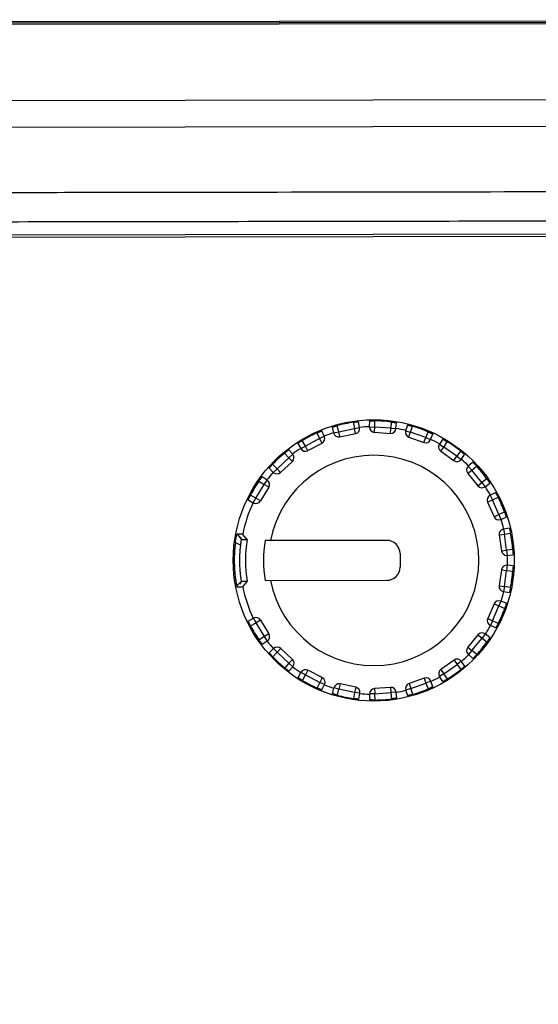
# Model space of a CAD drawing. Header units: millimetres. Extents: x -8 to 1187, y 463 to 992.
# Tile 9 of 13: x 147 to 167, y 619 to 657. Entities that reach past the tile are written whole.
import ezdxf

# ---------------------------------------------------------------- set-up
doc = ezdxf.new("R2010")
doc.units = ezdxf.units.MM
doc.header["$LTSCALE"] = 32.67
doc.layers.add('00_COMPONENTS', color=7, linetype='CONTINUOUS')

msp = doc.modelspace()

# ---------------------------------------------------------------- linework, layer by layer
at = {"layer": '00_COMPONENTS'}
for p, q in [((200.541, 656.782), (124.574, 656.662)), ((124.824, 656.625), (200.29, 656.745)), ((200.29, 656.68), (124.824, 656.561)), ((200.646, 653.787), (124.478, 653.667)), ((127.979, 652.672), (197.148, 652.782)), ((196.92, 648.581), (128.215, 648.472)), ((128.226, 648.572), (196.914, 648.681)), ((159.251, 641.288), (159.303, 641.07)), ((159.498, 641.115), (159.443, 641.347)), ((160.051, 641.475), (160.095, 641.24)), ((160.095, 641.24), (160.291, 641.276)), ((160.291, 641.276), (160.251, 641.497)), ((160.667, 641.302), (160.676, 641.526)), ((160.667, 641.302), (160.867, 641.293)), ((160.857, 641.145), (160.867, 641.293)), ((160.867, 641.293), (160.877, 641.532)), ((161.475, 641.252), (160.867, 641.293)), ((161.462, 641.053), (161.475, 641.252)), ((161.497, 641.49), (161.475, 641.252)), ((161.475, 641.252), (161.674, 641.234)), ((161.674, 641.234), (161.695, 641.457)), ((162.112, 641.371), (162.043, 641.157)), ((162.233, 641.095), (162.307, 641.322)), ((158.664, 641.07), (158.769, 640.856)), ((158.769, 640.856), (158.948, 640.943)), ((158.948, 640.943), (158.85, 641.145)), ((159.303, 641.07), (159.498, 641.115)), ((159.498, 641.115), (160.095, 641.24)), ((159.535, 640.936), (159.498, 641.115)), ((159.538, 640.919), (159.535, 640.936)), ((159.538, 640.919), (160.135, 641.044)), ((160.135, 641.044), (160.095, 641.24)), ((160.853, 641.094), (160.857, 641.145)), ((160.853, 641.094), (161.462, 641.053)), ((162.043, 641.157), (162.233, 641.095)), ((162.166, 640.907), (162.183, 640.955)), ((162.166, 640.907), (162.741, 640.703)), ((162.183, 640.955), (162.233, 641.095)), ((162.808, 640.892), (162.233, 641.095)), ((162.741, 640.703), (162.808, 640.892)), ((162.893, 641.114), (162.808, 640.892)), ((162.808, 640.892), (162.994, 640.82)), ((162.994, 640.82), (163.075, 641.03)), ((157.944, 640.675), (158.052, 640.478)), ((158.052, 640.478), (158.227, 640.574)), ((158.227, 640.574), (158.112, 640.783)), ((158.769, 640.856), (158.227, 640.574)), ((158.312, 640.412), (158.227, 640.574)), ((158.319, 640.397), (158.861, 640.678)), ((158.861, 640.678), (158.769, 640.856)), ((163.453, 640.834), (163.329, 640.647)), ((163.329, 640.647), (163.495, 640.536)), ((163.38, 640.373), (163.495, 640.536)), ((163.495, 640.536), (163.628, 640.735)), ((163.994, 640.185), (163.495, 640.536)), ((157.595, 640.128), (157.15, 639.711)), ((157.437, 640.306), (157.595, 640.128)), ((157.595, 640.128), (157.745, 640.261)), ((157.732, 639.982), (157.595, 640.128)), ((157.745, 640.261), (157.596, 640.428)), ((158.319, 640.397), (158.312, 640.412)), ((163.38, 640.373), (163.878, 640.021)), ((163.878, 640.021), (163.994, 640.185)), ((164.136, 640.376), (163.994, 640.185)), ((163.994, 640.185), (164.154, 640.066)), ((164.154, 640.066), (164.288, 640.246)), ((157.15, 639.711), (156.983, 639.881)), ((157.287, 639.565), (157.732, 639.982)), ((164.6, 639.955), (164.429, 639.809)), ((164.429, 639.809), (164.56, 639.657)), ((164.56, 639.657), (164.741, 639.812)), ((156.77, 639.279), (156.581, 639.4)), ((156.85, 639.731), (157.008, 639.571)), ((157.008, 639.571), (157.15, 639.711)), ((157.287, 639.565), (157.15, 639.711)), ((164.404, 639.531), (164.444, 639.563)), ((164.404, 639.531), (164.79, 639.058)), ((164.444, 639.563), (164.56, 639.657)), ((164.945, 639.184), (164.56, 639.657)), ((156.346, 638.589), (156.662, 639.11)), ((156.461, 639.239), (156.662, 639.11)), ((156.833, 639.007), (156.517, 638.485)), ((156.662, 639.11), (156.77, 639.279)), ((156.833, 639.007), (156.662, 639.11)), ((164.79, 639.058), (164.945, 639.184)), ((165.133, 639.33), (164.945, 639.184)), ((164.945, 639.184), (165.067, 639.026)), ((165.067, 639.026), (165.245, 639.164)), ((156.346, 638.589), (156.139, 638.708)), ((165.467, 638.8), (165.263, 638.705)), ((165.263, 638.705), (165.347, 638.524)), ((165.347, 638.524), (165.564, 638.624)), ((156.052, 638.527), (156.246, 638.416)), ((156.246, 638.416), (156.346, 638.589)), ((156.517, 638.485), (156.346, 638.589)), ((165.164, 638.444), (165.211, 638.464)), ((165.164, 638.444), (165.407, 637.885)), ((165.211, 638.464), (165.347, 638.524)), ((165.591, 637.964), (165.347, 638.524)), ((165.407, 637.885), (165.591, 637.964)), ((165.812, 638.054), (165.591, 637.964)), ((165.591, 637.964), (165.666, 637.779)), ((165.666, 637.779), (165.874, 637.864)), ((155.63, 637.22), (155.805, 637.02)), ((156.009, 637.02), (155.841, 637.22)), ((165.602, 637.192), (165.8, 637.219)), ((165.602, 637.192), (165.686, 636.588)), ((165.99, 637.453), (165.768, 637.417)), ((165.768, 637.417), (165.8, 637.219)), ((165.8, 637.219), (166.036, 637.258)), ((165.884, 636.615), (165.8, 637.219)), ((155.567, 636.911), (155.766, 636.799)), ((155.723, 637.11), (155.802, 637.021)), ((155.801, 637.022), (155.801, 637.022)), ((161.329, 636.985), (156.698, 636.981)), ((161.829, 636.485), (161.83, 635.97)), ((165.686, 636.588), (165.884, 636.615)), ((166.121, 636.642), (165.884, 636.615)), ((165.884, 636.615), (165.906, 636.418)), ((165.906, 636.417), (166.129, 636.442)), ((165.907, 636.04), (165.884, 635.841)), ((166.13, 636.015), (165.907, 636.04)), ((165.686, 635.869), (165.604, 635.264)), ((165.686, 635.869), (165.884, 635.841)), ((165.802, 635.237), (165.884, 635.841)), ((165.884, 635.841), (166.122, 635.815)), ((155.616, 635.258), (155.797, 635.435)), ((155.803, 635.42), (155.717, 635.321)), ((155.802, 635.418), (155.802, 635.418)), ((155.843, 635.22), (156.01, 635.42)), ((156.699, 635.466), (161.33, 635.469)), ((165.604, 635.264), (165.802, 635.237)), ((165.802, 635.237), (165.77, 635.04)), ((165.77, 635.04), (165.992, 635.004)), ((166.037, 635.199), (165.802, 635.237)), ((165.41, 634.571), (165.168, 634.012)), ((165.41, 634.571), (165.594, 634.492)), ((165.669, 634.677), (165.594, 634.492)), ((165.877, 634.593), (165.669, 634.677)), ((165.351, 633.932), (165.594, 634.492)), ((165.594, 634.492), (165.815, 634.402)), ((156.055, 633.913), (156.25, 634.025)), ((156.143, 633.733), (156.35, 633.852)), ((156.35, 633.852), (156.25, 634.025)), ((156.521, 633.956), (156.35, 633.852)), ((156.667, 633.331), (156.35, 633.852)), ((156.521, 633.956), (156.838, 633.435)), ((165.168, 634.012), (165.351, 633.932)), ((165.351, 633.932), (165.267, 633.751)), ((165.568, 633.832), (165.351, 633.932)), ((156.838, 633.435), (156.667, 633.331)), ((164.794, 633.397), (164.41, 632.923)), ((164.794, 633.397), (164.815, 633.38)), ((165.072, 633.429), (164.95, 633.271)), ((165.25, 633.292), (165.072, 633.429)), ((165.471, 633.656), (165.267, 633.751)), ((156.667, 633.331), (156.466, 633.202)), ((156.587, 633.041), (156.775, 633.163)), ((156.775, 633.163), (156.667, 633.331)), ((164.565, 632.797), (164.95, 633.271)), ((164.815, 633.38), (164.95, 633.271)), ((164.95, 633.271), (165.139, 633.125)), ((156.856, 632.711), (157.013, 632.871)), ((156.989, 632.561), (157.156, 632.731)), ((157.156, 632.731), (157.013, 632.871)), ((157.292, 632.877), (157.156, 632.731)), ((157.156, 632.731), (157.602, 632.315)), ((157.738, 632.462), (157.292, 632.877)), ((164.41, 632.923), (164.565, 632.797)), ((164.565, 632.797), (164.435, 632.645)), ((164.606, 632.499), (164.435, 632.645)), ((164.747, 632.642), (164.565, 632.797)), ((157.602, 632.315), (157.444, 632.137)), ((157.738, 632.462), (157.602, 632.315)), ((157.752, 632.183), (157.602, 632.315)), ((163.885, 632.432), (163.387, 632.08)), ((163.502, 631.917), (164, 632.269)), ((163.885, 632.432), (164, 632.269)), ((164.16, 632.388), (164, 632.269)), ((164, 632.269), (164.143, 632.077)), ((164.295, 632.208), (164.16, 632.388)), ((157.603, 632.015), (157.752, 632.183)), ((157.951, 631.769), (158.059, 631.966)), ((158.235, 631.87), (158.059, 631.966)), ((158.326, 632.047), (158.235, 631.87)), ((158.868, 631.767), (158.326, 632.047)), ((163.502, 631.917), (163.336, 631.805)), ((163.387, 632.08), (163.502, 631.917)), ((163.635, 631.718), (163.502, 631.917)), ((158.12, 631.66), (158.235, 631.87)), ((158.235, 631.87), (158.776, 631.589)), ((158.776, 631.589), (158.672, 631.375)), ((158.851, 631.733), (158.776, 631.589)), ((158.956, 631.502), (158.776, 631.589)), ((158.868, 631.767), (158.851, 631.733)), ((159.546, 631.527), (159.506, 631.331)), ((160.143, 631.403), (159.546, 631.527)), ((162.748, 631.748), (162.174, 631.544)), ((162.174, 631.544), (162.241, 631.355)), ((162.241, 631.355), (162.815, 631.56)), ((162.748, 631.748), (162.815, 631.56)), ((163.002, 631.632), (162.815, 631.56)), ((162.815, 631.56), (162.901, 631.337)), ((163.083, 631.422), (163.002, 631.632)), ((163.461, 631.619), (163.336, 631.805)), ((158.858, 631.3), (158.956, 631.502)), ((159.26, 631.158), (159.311, 631.376)), ((159.506, 631.331), (159.311, 631.376)), ((159.451, 631.099), (159.506, 631.331)), ((160.103, 631.207), (159.506, 631.331)), ((160.103, 631.207), (160.06, 630.973)), ((160.133, 631.353), (160.103, 631.207)), ((160.3, 631.172), (160.103, 631.207)), ((160.143, 631.403), (160.133, 631.353)), ((160.26, 630.951), (160.3, 631.172)), ((160.875, 631.155), (160.675, 631.146)), ((160.685, 630.922), (160.675, 631.146)), ((161.47, 631.397), (160.861, 631.355)), ((160.861, 631.355), (160.875, 631.155)), ((160.875, 631.155), (161.483, 631.197)), ((160.885, 630.917), (160.875, 631.155)), ((161.47, 631.397), (161.483, 631.197)), ((161.682, 631.216), (161.483, 631.197)), ((161.483, 631.197), (161.506, 630.96)), ((161.704, 630.992), (161.682, 631.216)), ((162.241, 631.355), (162.051, 631.293)), ((162.121, 631.08), (162.051, 631.293)), ((162.316, 631.129), (162.241, 631.355))]:
    msp.add_line(p, q, dxfattribs=at)
msp.add_circle((160.83, 636.224), 5.347, dxfattribs=at)
for centre, radius, start, end in [((160.83, 636.224), 5.308, 98.4317, 105.1476), ((160.095, 641.24), 0.2, 281.7864, 10.3548), ((160.83, 636.224), 5.087, 91.8324, 96.0889), ((160.867, 641.293), 0.2, 177.5657, 266.1347), ((160.845, 637.959), 3.573, 89.4888, 90.313), ((160.83, 636.224), 5.308, 82.774, 89.4928), ((160.83, 636.224), 5.308, 67.1247, 73.8378), ((160.83, 636.224), 5.308, 114.0806, 120.7966), ((158.769, 640.856), 0.2, 297.4386, 26.0067), ((160.83, 636.224), 5.087, 107.4845, 111.741), ((159.498, 641.115), 0.2, 193.2191, 281.7866), ((161.475, 641.252), 0.2, 266.1345, 354.702), ((160.83, 636.224), 5.087, 76.1802, 80.4367), ((162.233, 641.095), 0.2, 161.9141, 250.4828), ((162.808, 640.892), 0.2, 250.4822, 339.0502), ((160.83, 636.224), 5.087, 60.528, 64.7845), ((163.495, 640.536), 0.2, 146.2624, 234.8304), ((160.83, 636.224), 5.308, 51.4721, 58.1881), ((160.83, 636.224), 4, 190.9297, 169.0948), ((160.83, 636.224), 5.308, 129.7334, 136.4489), ((157.595, 640.128), 0.2, 313.0907, 41.6598), ((160.83, 636.224), 5.087, 123.1367, 127.3932), ((158.227, 640.574), 0.2, 208.871, 297.4389), ((163.994, 640.185), 0.2, 234.83, 323.398), ((160.83, 636.224), 5.087, 44.8758, 49.1323), ((164.56, 639.657), 0.2, 130.6102, 219.1781), ((160.83, 636.224), 5.308, 35.8202, 42.536), ((160.83, 636.224), 5.087, 138.7889, 143.0454), ((157.15, 639.711), 0.2, 224.5232, 313.0913), ((160.83, 636.224), 5.308, 145.3853, 152.1011), ((156.662, 639.11), 0.2, 328.743, 57.311), ((164.945, 639.184), 0.2, 219.1778, 307.7458), ((160.83, 636.224), 5.087, 29.2237, 33.4802), ((165.347, 638.524), 0.2, 114.958, 203.526), ((160.83, 636.224), 5.308, 20.1681, 26.8836), ((160.83, 636.224), 5.087, 154.4411, 168.7102), ((156.346, 638.589), 0.2, 240.1754, 328.7434), ((165.591, 637.964), 0.2, 203.5253, 292.0937), ((160.83, 636.224), 5.087, 13.5715, 17.828), ((165.8, 637.219), 0.2, 99.3059, 187.8734), ((160.83, 636.224), 5.308, 4.5165, 11.2317), ((161.033, 636.224), 5.087, 170.9987, 189.0961), ((160.83, 636.224), 4.2, 169.6223, 190.4057), ((161.329, 636.485), 0.5, 0.0476, 90.0476), ((165.884, 636.615), 0.2, 187.8719, 276.4419), ((160.83, 636.224), 5.087, 357.9193, 2.1758), ((165.884, 635.841), 0.2, 83.6535, 172.2232), ((161.33, 635.969), 0.5, 270.0476, 0.0476), ((160.83, 636.224), 5.308, 348.8634, 355.5786), ((156.377, 635.553), 0.592, 191.0602, 191.5477), ((165.802, 635.237), 0.2, 172.2217, 260.7892), ((160.83, 636.224), 5.087, 191.3847, 205.6541), ((160.83, 636.224), 5.087, 342.2672, 346.5236), ((165.594, 634.492), 0.2, 68.0014, 156.5698), ((160.83, 636.224), 5.308, 333.2115, 339.927), ((156.35, 633.852), 0.2, 31.3517, 119.9197), ((165.351, 633.932), 0.2, 156.569, 245.1371), ((160.83, 636.224), 5.308, 207.994, 214.7098), ((156.667, 633.331), 0.2, 302.7841, 31.3521), ((164.95, 633.271), 0.2, 52.3493, 140.9173), ((160.83, 636.224), 5.087, 326.615, 330.8715), ((160.83, 636.224), 5.087, 217.0498, 221.3062), ((160.83, 636.224), 5.308, 317.5592, 324.275), ((157.156, 632.731), 0.2, 47.0038, 135.5719), ((160.83, 636.224), 5.087, 310.9628, 315.2193), ((164.565, 632.797), 0.2, 140.917, 229.485), ((160.83, 636.224), 5.308, 223.6463, 230.3618), ((157.602, 632.315), 0.2, 318.4353, 47.0044), ((164, 632.269), 0.2, 36.6971, 125.265), ((160.83, 636.224), 5.087, 232.7019, 236.9584), ((158.235, 631.87), 0.2, 62.6562, 151.2241), ((163.502, 631.917), 0.2, 125.2647, 213.8328), ((160.83, 636.224), 5.308, 301.907, 308.623), ((160.83, 636.224), 5.308, 239.2985, 246.0146), ((158.776, 631.589), 0.2, 334.0884, 62.6565), ((159.506, 631.331), 0.2, 78.3085, 166.876), ((162.241, 631.355), 0.2, 109.6123, 198.181), ((162.815, 631.56), 0.2, 21.0449, 109.6129), ((160.83, 636.224), 5.087, 295.3106, 299.5671), ((160.83, 636.224), 5.087, 248.3541, 252.6106), ((160.103, 631.207), 0.2, 349.7403, 78.3087), ((160.83, 636.224), 5.087, 264.0063, 268.2628), ((160.875, 631.155), 0.2, 93.9604, 182.5293), ((161.483, 631.197), 0.2, 5.3932, 93.9606), ((160.83, 636.224), 5.087, 279.6585, 283.9149), ((160.83, 636.224), 5.308, 286.2574, 292.9704), ((160.83, 636.224), 5.308, 254.9475, 261.6635), ((160.848, 634.534), 3.617, 269.7871, 270.6012), ((160.83, 636.224), 5.308, 270.6024, 277.3211)]:
    msp.add_arc(centre, radius, start, end, dxfattribs=at)
for points, knots in [([(197.153, 650.281), (196.973, 650.289), (196.613, 650.285), (196.072, 650.285), (195.532, 650.284), (194.811, 650.283), (193.911, 650.281), (192.47, 650.278), (190.668, 650.275), (188.507, 650.271), (186.345, 650.267), (183.463, 650.262), (179.86, 650.255), (175.537, 650.248), (169.772, 650.238), (165.449, 650.231), (162.567, 650.226)], [0, 0, 0, 0, 0.015625, 0.03125, 0.046875, 0.0625, 0.09375, 0.125, 0.1875, 0.25, 0.3125, 0.375, 0.5, 0.625, 0.75, 1, 1, 1, 1]), ([(162.567, 650.226), (159.685, 650.222), (155.362, 650.215), (149.597, 650.207), (145.274, 650.2), (141.672, 650.195), (138.79, 650.191), (136.628, 650.188), (134.466, 650.186), (132.665, 650.183), (131.224, 650.181), (130.323, 650.18), (129.603, 650.179), (129.062, 650.179), (128.522, 650.177), (128.162, 650.18), (127.982, 650.172)], [0, 0, 0, 0, 0.25, 0.375, 0.5, 0.625, 0.6875, 0.75, 0.8125, 0.875, 0.90625, 0.9375, 0.953125, 0.96875, 0.984375, 1, 1, 1, 1]), ([(127.983, 649.072), (128.105, 649.075), (128.348, 649.074), (128.834, 649.075), (129.441, 649.076), (130.17, 649.077), (131.142, 649.079), (132.356, 649.08), (134.3, 649.083), (136.729, 649.087), (139.645, 649.091), (142.56, 649.096), (146.447, 649.102), (151.306, 649.109), (157.137, 649.118), (162.967, 649.127), (167.826, 649.135), (171.713, 649.141), (174.628, 649.146), (177.544, 649.151), (180.459, 649.156), (183.374, 649.16), (186.29, 649.165), (188.719, 649.169), (190.663, 649.173), (192.12, 649.175), (193.335, 649.177), (194.307, 649.179), (194.914, 649.18), (195.4, 649.181), (195.764, 649.181), (196.129, 649.182), (196.433, 649.182), (196.676, 649.183), (196.858, 649.183), (197.04, 649.183), (197.282, 649.185), (197.586, 649.106), (197.862, 648.859), (198.116, 648.601), (198.372, 648.341), (198.629, 648.083), (198.887, 647.826), (199.146, 647.569), (199.362, 647.355), (199.534, 647.184), (199.663, 647.056), (199.792, 646.926), (199.886, 646.768), (199.953, 646.597), (199.973, 646.415), (199.979, 646.233), (199.983, 645.868), (199.982, 645.322), (199.983, 644.593), (199.984, 643.864), (199.985, 643.135), (199.986, 642.163), (199.988, 640.949), (199.99, 639.491), (199.992, 638.033), (199.994, 636.576), (199.996, 634.632), (199.999, 632.203), (200.003, 629.287), (200.007, 626.372), (200.012, 623.457), (200.017, 619.57), (200.024, 614.711), (200.033, 608.88), (200.045, 601.106), (200.057, 593.332), (200.07, 585.558), (200.079, 579.727), (200.089, 573.896), (200.098, 568.066), (200.106, 563.207), (200.112, 559.32), (200.117, 556.405), (200.122, 553.489), (200.127, 550.574), (200.131, 548.144), (200.134, 546.201), (200.136, 544.743), (200.139, 543.286), (200.141, 542.071), (200.142, 541.099), (200.143, 540.37), (200.145, 539.641), (200.146, 538.913), (200.147, 538.305), (200.148, 537.88), (200.148, 537.637), (200.148, 537.455), (200.148, 537.273), (200.148, 537.09), (200.103, 536.912), (200.032, 536.743), (199.919, 536.598), (199.751, 536.423), (199.535, 536.209), (199.276, 535.953), (199.018, 535.696), (198.761, 535.438), (198.504, 535.179), (198.29, 534.963), (198.119, 534.791), (197.992, 534.661), (197.855, 534.539), (197.694, 534.451), (197.519, 534.394), (197.398, 534.385), (197.337, 534.382)], [0, 0, 0, 0, 0.001953, 0.003906, 0.007813, 0.011719, 0.015625, 0.023438, 0.031251, 0.046876, 0.062501, 0.078127, 0.093752, 0.125003, 0.156253, 0.187504, 0.218754, 0.23438, 0.250005, 0.26563, 0.281256, 0.296881, 0.312506, 0.328132, 0.335944, 0.343757, 0.35157, 0.355476, 0.359382, 0.361335, 0.363289, 0.365242, 0.367195, 0.368171, 0.369148, 0.370124, 0.371102, 0.373045, 0.374991, 0.376944, 0.378897, 0.38085, 0.382804, 0.384757, 0.38671, 0.387686, 0.388663, 0.38964, 0.390616, 0.391593, 0.392569, 0.393546, 0.394522, 0.398428, 0.402335, 0.406241, 0.410147, 0.414054, 0.421866, 0.429679, 0.437492, 0.445304, 0.453117, 0.468742, 0.484368, 0.499993, 0.515618, 0.531244, 0.562494, 0.593745, 0.624996, 0.687497, 0.718747, 0.749998, 0.781249, 0.812499, 0.84375, 0.859375, 0.875001, 0.890626, 0.906251, 0.921876, 0.929689, 0.937502, 0.945314, 0.953127, 0.957033, 0.96094, 0.964846, 0.968752, 0.972659, 0.974612, 0.975588, 0.976565, 0.977541, 0.978519, 0.979494, 0.98047, 0.981447, 0.982423, 0.984376, 0.986329, 0.988283, 0.990236, 0.992189, 0.994142, 0.995119, 0.996095, 0.997071, 0.998047, 0.999023, 1, 1, 1, 1]), ([(197.337, 534.382), (197.216, 534.375), (196.973, 534.374), (196.487, 534.374), (195.879, 534.373), (195.151, 534.372), (194.179, 534.371), (192.964, 534.37), (191.506, 534.368), (190.049, 534.366), (188.105, 534.364), (185.676, 534.361), (182.761, 534.357), (178.873, 534.352), (174.015, 534.345), (168.184, 534.336), (162.353, 534.327), (157.495, 534.319), (153.607, 534.313), (150.692, 534.308), (147.777, 534.303), (144.862, 534.298), (141.946, 534.293), (139.031, 534.288), (136.601, 534.284), (134.658, 534.281), (133.2, 534.279), (131.986, 534.277), (131.014, 534.275), (130.406, 534.274), (129.921, 534.273), (129.556, 534.273), (129.192, 534.272), (128.888, 534.272), (128.645, 534.271), (128.463, 534.271), (128.281, 534.27), (128.129, 534.271), (128.008, 534.284), (127.919, 534.305), (127.833, 534.336), (127.749, 534.372), (127.67, 534.418), (127.573, 534.492), (127.418, 534.638), (127.204, 534.853), (126.948, 535.113), (126.691, 535.371), (126.433, 535.628), (126.174, 535.885), (125.959, 536.099), (125.786, 536.27), (125.657, 536.398), (125.53, 536.53), (125.432, 536.685), (125.37, 536.858), (125.346, 537.04), (125.342, 537.222), (125.336, 537.586), (125.339, 538.133), (125.337, 538.862), (125.336, 539.59), (125.335, 540.319), (125.334, 541.291), (125.333, 542.506), (125.331, 543.963), (125.329, 545.421), (125.327, 546.879), (125.324, 548.822), (125.321, 551.252), (125.317, 554.167), (125.313, 557.082), (125.309, 559.998), (125.303, 563.885), (125.296, 568.744), (125.287, 574.574), (125.276, 582.348), (125.263, 590.122), (125.251, 597.897), (125.241, 603.727), (125.232, 609.558), (125.222, 615.389), (125.214, 620.247), (125.208, 624.134), (125.203, 627.05), (125.198, 629.965), (125.194, 632.88), (125.19, 635.31), (125.186, 637.253), (125.184, 638.711), (125.182, 640.169), (125.18, 641.383), (125.178, 642.355), (125.177, 643.084), (125.176, 643.813), (125.175, 644.542), (125.174, 645.149), (125.173, 645.574), (125.173, 645.817), (125.172, 645.999), (125.173, 646.181), (125.172, 646.364), (125.217, 646.542), (125.313, 646.767), (125.528, 646.989), (125.785, 647.245), (126.045, 647.501), (126.303, 647.758), (126.56, 648.016), (126.816, 648.275), (127.028, 648.493), (127.199, 648.665), (127.329, 648.793), (127.443, 648.894), (127.545, 648.961), (127.656, 649.011), (127.801, 649.061), (127.923, 649.07), (127.983, 649.072)], [0, 0, 0, 0, 0.001953, 0.003906, 0.007812, 0.011719, 0.015625, 0.023437, 0.03125, 0.039062, 0.046875, 0.0625, 0.078125, 0.09375, 0.125, 0.15625, 0.1875, 0.21875, 0.234375, 0.25, 0.265625, 0.28125, 0.296875, 0.3125, 0.328125, 0.335937, 0.34375, 0.351562, 0.355469, 0.359375, 0.361328, 0.363281, 0.365234, 0.367188, 0.368164, 0.369141, 0.370117, 0.371095, 0.371582, 0.37207, 0.37256, 0.37305, 0.373538, 0.374026, 0.375004, 0.376957, 0.37891, 0.380863, 0.382816, 0.384769, 0.386723, 0.387699, 0.388676, 0.389653, 0.390629, 0.391607, 0.392582, 0.39356, 0.394536, 0.398442, 0.402348, 0.406255, 0.410161, 0.414067, 0.42188, 0.429692, 0.437505, 0.445317, 0.45313, 0.468755, 0.48438, 0.500005, 0.51563, 0.531255, 0.562505, 0.593755, 0.625005, 0.687505, 0.718755, 0.750005, 0.781255, 0.812505, 0.843755, 0.85938, 0.875005, 0.89063, 0.906255, 0.92188, 0.929692, 0.937505, 0.945317, 0.95313, 0.957036, 0.960942, 0.964848, 0.968755, 0.972661, 0.974614, 0.975591, 0.976567, 0.977544, 0.97852, 0.979497, 0.980472, 0.982422, 0.984375, 0.986328, 0.988281, 0.990234, 0.992187, 0.99414, 0.995117, 0.996093, 0.997071, 0.997558, 0.998047, 0.999024, 1, 1, 1, 1]), ([(159.251, 641.288), (159.251, 641.289), (159.253, 641.289), (159.255, 641.29), (159.26, 641.292), (159.266, 641.294), (159.274, 641.297), (159.288, 641.302), (159.309, 641.308), (159.337, 641.317), (159.37, 641.327), (159.406, 641.337), (159.43, 641.344), (159.443, 641.347)], [0, 0, 0, 0, 0.005249, 0.019882, 0.043884, 0.077097, 0.11917, 0.169673, 0.294069, 0.445394, 0.61795, 0.805405, 1, 1, 1, 1]), ([(160.051, 641.475), (160.064, 641.476), (160.09, 641.48), (160.126, 641.485), (160.16, 641.489), (160.19, 641.492), (160.212, 641.494), (160.226, 641.496), (160.235, 641.496), (160.241, 641.497), (160.247, 641.497), (160.249, 641.497), (160.251, 641.497), (160.251, 641.497)], [0, 0, 0, 0, 0.194458, 0.381863, 0.554422, 0.705793, 0.830255, 0.880787, 0.922883, 0.956114, 0.980126, 0.994758, 1, 1, 1, 1]), ([(160.676, 641.526), (160.676, 641.526), (160.678, 641.527), (160.679, 641.527), (160.683, 641.527), (160.687, 641.528), (160.693, 641.528), (160.704, 641.529), (160.719, 641.529), (160.741, 641.53), (160.767, 641.531), (160.795, 641.532), (160.815, 641.532), (160.825, 641.532)], [0, 0, 0, 0, 0.005052, 0.018853, 0.041468, 0.072801, 0.112698, 0.160835, 0.280373, 0.428308, 0.600774, 0.793336, 1, 1, 1, 1]), ([(161.497, 641.49), (161.51, 641.488), (161.535, 641.485), (161.572, 641.479), (161.606, 641.474), (161.635, 641.469), (161.657, 641.466), (161.671, 641.463), (161.679, 641.461), (161.686, 641.46), (161.691, 641.459), (161.693, 641.458), (161.695, 641.458), (161.695, 641.457)], [0, 0, 0, 0, 0.194584, 0.382034, 0.554591, 0.705919, 0.830318, 0.880822, 0.922895, 0.956109, 0.980114, 0.994749, 1, 1, 1, 1]), ([(162.112, 641.371), (162.113, 641.371), (162.114, 641.371), (162.117, 641.371), (162.122, 641.37), (162.128, 641.368), (162.137, 641.367), (162.151, 641.363), (162.172, 641.358), (162.201, 641.351), (162.234, 641.342), (162.27, 641.333), (162.295, 641.326), (162.307, 641.322)], [0, 0, 0, 0, 0.005241, 0.019872, 0.043883, 0.077114, 0.119214, 0.169747, 0.294209, 0.44558, 0.618138, 0.805537, 1, 1, 1, 1]), ([(158.664, 641.07), (158.676, 641.075), (158.699, 641.086), (158.733, 641.1), (158.765, 641.113), (158.793, 641.124), (158.813, 641.132), (158.827, 641.137), (158.835, 641.14), (158.841, 641.142), (158.846, 641.144), (158.848, 641.145), (158.85, 641.145), (158.85, 641.145)], [0, 0, 0, 0, 0.194534, 0.381968, 0.554527, 0.705872, 0.830297, 0.880813, 0.922895, 0.956116, 0.980122, 0.994754, 1, 1, 1, 1]), ([(162.893, 641.114), (162.905, 641.109), (162.928, 641.099), (162.962, 641.084), (162.993, 641.07), (163.021, 641.058), (163.04, 641.048), (163.053, 641.042), (163.061, 641.038), (163.067, 641.035), (163.071, 641.032), (163.073, 641.031), (163.075, 641.03), (163.075, 641.03)], [0, 0, 0, 0, 0.194521, 0.38195, 0.554509, 0.705859, 0.830292, 0.88081, 0.922895, 0.956117, 0.980124, 0.994755, 1, 1, 1, 1]), ([(157.944, 640.675), (157.944, 640.675), (157.945, 640.676), (157.947, 640.678), (157.951, 640.681), (157.956, 640.684), (157.963, 640.689), (157.975, 640.697), (157.994, 640.709), (158.019, 640.726), (158.048, 640.744), (158.079, 640.764), (158.101, 640.777), (158.112, 640.783)], [0, 0, 0, 0, 0.005247, 0.019881, 0.04389, 0.077114, 0.119201, 0.169721, 0.294153, 0.445503, 0.618059, 0.805481, 1, 1, 1, 1]), ([(163.453, 640.834), (163.454, 640.834), (163.455, 640.833), (163.458, 640.833), (163.462, 640.83), (163.468, 640.827), (163.475, 640.823), (163.488, 640.816), (163.507, 640.806), (163.533, 640.791), (163.563, 640.774), (163.595, 640.755), (163.616, 640.741), (163.628, 640.735)], [0, 0, 0, 0, 0.005247, 0.019882, 0.043891, 0.077114, 0.119202, 0.169721, 0.294151, 0.445499, 0.618055, 0.805478, 1, 1, 1, 1]), ([(157.437, 640.306), (157.447, 640.314), (157.467, 640.33), (157.496, 640.354), (157.522, 640.375), (157.546, 640.393), (157.564, 640.406), (157.575, 640.415), (157.582, 640.42), (157.588, 640.423), (157.592, 640.426), (157.594, 640.427), (157.595, 640.429), (157.596, 640.428)], [0, 0, 0, 0, 0.194521, 0.38195, 0.554509, 0.705858, 0.830289, 0.880808, 0.922893, 0.956115, 0.980122, 0.994755, 1, 1, 1, 1]), ([(164.136, 640.376), (164.146, 640.368), (164.166, 640.352), (164.195, 640.329), (164.221, 640.307), (164.243, 640.287), (164.26, 640.273), (164.271, 640.263), (164.277, 640.257), (164.282, 640.253), (164.285, 640.249), (164.287, 640.247), (164.288, 640.246), (164.288, 640.246)], [0, 0, 0, 0, 0.194526, 0.381956, 0.554514, 0.705862, 0.830291, 0.880808, 0.922892, 0.956114, 0.980121, 0.994754, 1, 1, 1, 1]), ([(156.85, 639.731), (156.85, 639.731), (156.851, 639.733), (156.852, 639.735), (156.856, 639.739), (156.86, 639.744), (156.865, 639.75), (156.874, 639.761), (156.889, 639.778), (156.908, 639.8), (156.931, 639.826), (156.956, 639.853), (156.974, 639.872), (156.983, 639.881)], [0, 0, 0, 0, 0.005246, 0.01988, 0.043889, 0.077112, 0.1192, 0.169719, 0.294151, 0.4455, 0.618057, 0.80548, 1, 1, 1, 1]), ([(164.6, 639.955), (164.6, 639.955), (164.601, 639.954), (164.603, 639.953), (164.607, 639.949), (164.612, 639.945), (164.618, 639.939), (164.629, 639.929), (164.644, 639.914), (164.665, 639.892), (164.689, 639.868), (164.715, 639.841), (164.732, 639.822), (164.741, 639.812)], [0, 0, 0, 0, 0.005247, 0.019881, 0.043889, 0.077113, 0.1192, 0.169719, 0.294149, 0.445498, 0.618054, 0.805478, 1, 1, 1, 1]), ([(156.461, 639.239), (156.469, 639.25), (156.483, 639.271), (156.505, 639.301), (156.525, 639.329), (156.543, 639.353), (156.556, 639.37), (156.565, 639.381), (156.571, 639.388), (156.575, 639.393), (156.578, 639.397), (156.58, 639.399), (156.581, 639.4), (156.581, 639.4)], [0, 0, 0, 0, 0.194524, 0.381953, 0.554511, 0.70586, 0.83029, 0.880807, 0.922892, 0.956114, 0.980121, 0.994754, 1, 1, 1, 1]), ([(165.133, 639.33), (165.141, 639.32), (165.156, 639.299), (165.177, 639.269), (165.196, 639.24), (165.213, 639.216), (165.225, 639.197), (165.233, 639.185), (165.237, 639.178), (165.24, 639.172), (165.243, 639.168), (165.244, 639.166), (165.245, 639.164), (165.245, 639.164)], [0, 0, 0, 0, 0.194523, 0.381953, 0.554511, 0.70586, 0.83029, 0.880808, 0.922892, 0.956114, 0.980122, 0.994754, 1, 1, 1, 1]), ([(156.052, 638.527), (156.051, 638.527), (156.052, 638.529), (156.053, 638.531), (156.055, 638.536), (156.057, 638.542), (156.061, 638.55), (156.067, 638.563), (156.076, 638.583), (156.089, 638.61), (156.104, 638.641), (156.121, 638.674), (156.133, 638.696), (156.139, 638.708)], [0, 0, 0, 0, 0.005247, 0.019881, 0.04389, 0.077113, 0.1192, 0.16972, 0.29415, 0.445499, 0.618056, 0.805479, 1, 1, 1, 1]), ([(165.467, 638.8), (165.467, 638.8), (165.468, 638.798), (165.47, 638.796), (165.472, 638.792), (165.476, 638.786), (165.48, 638.779), (165.487, 638.767), (165.498, 638.748), (165.513, 638.721), (165.529, 638.691), (165.546, 638.659), (165.558, 638.636), (165.564, 638.624)], [0, 0, 0, 0, 0.005247, 0.019881, 0.04389, 0.077113, 0.119201, 0.169721, 0.294152, 0.445501, 0.618057, 0.80548, 1, 1, 1, 1]), ([(165.812, 638.054), (165.816, 638.042), (165.825, 638.018), (165.837, 637.983), (165.848, 637.95), (165.858, 637.922), (165.864, 637.901), (165.868, 637.887), (165.871, 637.879), (165.872, 637.873), (165.874, 637.868), (165.874, 637.866), (165.875, 637.864), (165.874, 637.864)], [0, 0, 0, 0, 0.194522, 0.381952, 0.554511, 0.705861, 0.830293, 0.880811, 0.922896, 0.956117, 0.980124, 0.994755, 1, 1, 1, 1]), ([(155.567, 636.911), (155.571, 636.942), (155.58, 636.999), (155.593, 637.077), (155.604, 637.133), (155.612, 637.17), (155.616, 637.19), (155.62, 637.205), (155.623, 637.214), (155.624, 637.218), (155.626, 637.221), (155.627, 637.22), (155.628, 637.22), (155.629, 637.22), (155.63, 637.22)], [0, 0, 0, 0, 0.291252, 0.54377, 0.746695, 0.827341, 0.892978, 0.941249, 0.970285, 0.983629, 0.988183, 0.991159, 0.994045, 1, 1, 1, 1]), ([(155.841, 637.22), (155.824, 637.22), (155.788, 637.22), (155.735, 637.22), (155.682, 637.22), (155.647, 637.219), (155.63, 637.22)], [0, 0, 0, 0, 0.250173, 0.500018, 0.750458, 1, 1, 1, 1]), ([(165.99, 637.453), (165.99, 637.453), (165.99, 637.451), (165.991, 637.449), (165.993, 637.444), (165.995, 637.438), (165.997, 637.43), (166, 637.416), (166.006, 637.395), (166.013, 637.365), (166.02, 637.332), (166.028, 637.296), (166.033, 637.271), (166.036, 637.258)], [0, 0, 0, 0, 0.005248, 0.019884, 0.043893, 0.077116, 0.119203, 0.169722, 0.294151, 0.445498, 0.618053, 0.805477, 1, 1, 1, 1]), ([(155.567, 636.911), (155.547, 636.765), (155.522, 636.469), (155.52, 636.097), (155.537, 635.799), (155.559, 635.587), (155.586, 635.407), (155.606, 635.3), (155.616, 635.258)], [0, 0, 0, 0, 0.266612, 0.536077, 0.670837, 0.804542, 0.921626, 1, 1, 1, 1]), ([(155.796, 635.44), (155.789, 635.476), (155.775, 635.569), (155.757, 635.722), (155.743, 635.899), (155.732, 636.139), (155.735, 636.44), (155.752, 636.68), (155.766, 636.799)], [0, 0, 0, 0, 0.08144, 0.206438, 0.3388, 0.471168, 0.735868, 1, 1, 1, 1]), ([(155.766, 636.799), (155.768, 636.818), (155.771, 636.846), (155.776, 636.883), (155.78, 636.911), (155.784, 636.935), (155.786, 636.953), (155.789, 636.967), (155.791, 636.981), (155.793, 636.993), (155.795, 637.002), (155.796, 637.009), (155.798, 637.016), (155.799, 637.021), (155.801, 637.022)], [0, 0, 0, 0, 0.250081, 0.375124, 0.500166, 0.625202, 0.687731, 0.750262, 0.812758, 0.875271, 0.906594, 0.937858, 0.968988, 1, 1, 1, 1]), ([(155.805, 637.02), (155.813, 637.019), (155.83, 637.02), (155.856, 637.021), (155.881, 637.02), (155.915, 637.02), (155.958, 637.02), (155.992, 637.02), (156.009, 637.02)], [0, 0, 0, 0, 0.12466, 0.25002, 0.374862, 0.499847, 0.749909, 1, 1, 1, 1]), ([(166.121, 636.642), (166.122, 636.629), (166.124, 636.604), (166.126, 636.567), (166.128, 636.532), (166.129, 636.503), (166.13, 636.481), (166.13, 636.466), (166.13, 636.458), (166.13, 636.451), (166.13, 636.446), (166.13, 636.444), (166.13, 636.442), (166.129, 636.442)], [0, 0, 0, 0, 0.19451, 0.381939, 0.5545, 0.705857, 0.830297, 0.880819, 0.922906, 0.956129, 0.980133, 0.99476, 1, 1, 1, 1]), ([(166.13, 636.015), (166.13, 636.015), (166.13, 636.013), (166.13, 636.011), (166.13, 636.006), (166.131, 635.999), (166.13, 635.991), (166.13, 635.976), (166.13, 635.955), (166.128, 635.925), (166.127, 635.89), (166.124, 635.853), (166.123, 635.828), (166.122, 635.815)], [0, 0, 0, 0, 0.00524, 0.019869, 0.043876, 0.0771, 0.119192, 0.169717, 0.29416, 0.445519, 0.618079, 0.805495, 1, 1, 1, 1]), ([(155.616, 635.258), (155.617, 635.252), (155.62, 635.243), (155.622, 635.231), (155.625, 635.224), (155.626, 635.22), (155.628, 635.219), (155.629, 635.22), (155.63, 635.22), (155.632, 635.22), (155.634, 635.22), (155.638, 635.22), (155.644, 635.22), (155.653, 635.22), (155.664, 635.22), (155.678, 635.22), (155.692, 635.22), (155.71, 635.22), (155.733, 635.22), (155.76, 635.22), (155.797, 635.22), (155.825, 635.22), (155.843, 635.22)], [0, 0, 0, 0, 0.066415, 0.113609, 0.141422, 0.154125, 0.158547, 0.161908, 0.168493, 0.175416, 0.182128, 0.195413, 0.222237, 0.249097, 0.302649, 0.356236, 0.409871, 0.463516, 0.570785, 0.678048, 0.785334, 1, 1, 1, 1]), ([(155.802, 635.418), (155.802, 635.418), (155.801, 635.419), (155.8, 635.422), (155.799, 635.427), (155.798, 635.432), (155.797, 635.435)], [0, 0, 0, 0, 0.064569, 0.221685, 0.514041, 1, 1, 1, 1]), ([(156.01, 635.42), (155.993, 635.42), (155.967, 635.42), (155.933, 635.42), (155.907, 635.42), (155.885, 635.42), (155.868, 635.42), (155.855, 635.42), (155.842, 635.42), (155.831, 635.42), (155.823, 635.42), (155.817, 635.42), (155.813, 635.42), (155.81, 635.42), (155.807, 635.419), (155.804, 635.42), (155.803, 635.42)], [0, 0, 0, 0, 0.250129, 0.375148, 0.500148, 0.625172, 0.687709, 0.750249, 0.812733, 0.875121, 0.906364, 0.937761, 0.953415, 0.968914, 0.984464, 1, 1, 1, 1]), ([(166.037, 635.199), (166.035, 635.186), (166.03, 635.161), (166.022, 635.125), (166.015, 635.092), (166.008, 635.062), (166.002, 635.041), (165.999, 635.027), (165.997, 635.019), (165.995, 635.013), (165.993, 635.008), (165.992, 635.006), (165.992, 635.004), (165.992, 635.004)], [0, 0, 0, 0, 0.194526, 0.381955, 0.554513, 0.70586, 0.830289, 0.880806, 0.92289, 0.956111, 0.980119, 0.994753, 1, 1, 1, 1]), ([(165.877, 634.593), (165.877, 634.593), (165.877, 634.591), (165.876, 634.589), (165.875, 634.584), (165.873, 634.578), (165.871, 634.569), (165.867, 634.556), (165.86, 634.535), (165.851, 634.506), (165.84, 634.474), (165.828, 634.439), (165.819, 634.415), (165.815, 634.402)], [0, 0, 0, 0, 0.005245, 0.019878, 0.043887, 0.07711, 0.119198, 0.169719, 0.294151, 0.445502, 0.618059, 0.805481, 1, 1, 1, 1]), ([(156.143, 633.733), (156.137, 633.744), (156.125, 633.767), (156.108, 633.8), (156.093, 633.831), (156.08, 633.858), (156.071, 633.877), (156.065, 633.891), (156.061, 633.898), (156.059, 633.904), (156.056, 633.909), (156.056, 633.911), (156.055, 633.913), (156.055, 633.913)], [0, 0, 0, 0, 0.194524, 0.381953, 0.554511, 0.705859, 0.830289, 0.880807, 0.922892, 0.956114, 0.980121, 0.994754, 1, 1, 1, 1]), ([(165.568, 633.832), (165.562, 633.82), (165.55, 633.798), (165.533, 633.765), (165.517, 633.735), (165.502, 633.708), (165.491, 633.689), (165.484, 633.677), (165.48, 633.67), (165.476, 633.664), (165.474, 633.66), (165.472, 633.658), (165.471, 633.656), (165.471, 633.656)], [0, 0, 0, 0, 0.194524, 0.381953, 0.554512, 0.705861, 0.830291, 0.880809, 0.922894, 0.956115, 0.980122, 0.994755, 1, 1, 1, 1]), ([(156.587, 633.041), (156.586, 633.041), (156.585, 633.043), (156.583, 633.044), (156.58, 633.048), (156.576, 633.053), (156.571, 633.06), (156.562, 633.071), (156.548, 633.089), (156.53, 633.113), (156.51, 633.14), (156.489, 633.17), (156.474, 633.191), (156.466, 633.202)], [0, 0, 0, 0, 0.005247, 0.019881, 0.04389, 0.077113, 0.1192, 0.16972, 0.29415, 0.445499, 0.618055, 0.805479, 1, 1, 1, 1]), ([(165.25, 633.292), (165.25, 633.292), (165.249, 633.29), (165.248, 633.288), (165.245, 633.284), (165.242, 633.278), (165.238, 633.271), (165.23, 633.258), (165.218, 633.24), (165.201, 633.215), (165.182, 633.187), (165.161, 633.156), (165.146, 633.136), (165.139, 633.125)], [0, 0, 0, 0, 0.005247, 0.019881, 0.04389, 0.077113, 0.119201, 0.16972, 0.294151, 0.4455, 0.618057, 0.805479, 1, 1, 1, 1]), ([(156.989, 632.561), (156.98, 632.57), (156.962, 632.589), (156.937, 632.616), (156.914, 632.641), (156.894, 632.664), (156.88, 632.68), (156.871, 632.691), (156.865, 632.698), (156.861, 632.703), (156.858, 632.707), (156.857, 632.709), (156.856, 632.711), (156.856, 632.711)], [0, 0, 0, 0, 0.194523, 0.381952, 0.554511, 0.70586, 0.83029, 0.880808, 0.922893, 0.956115, 0.980122, 0.994754, 1, 1, 1, 1]), ([(164.747, 632.642), (164.738, 632.633), (164.721, 632.614), (164.695, 632.587), (164.671, 632.562), (164.65, 632.541), (164.635, 632.526), (164.624, 632.516), (164.618, 632.51), (164.613, 632.505), (164.61, 632.502), (164.608, 632.501), (164.606, 632.499), (164.606, 632.499)], [0, 0, 0, 0, 0.194526, 0.381956, 0.554515, 0.705863, 0.830292, 0.880809, 0.922894, 0.956115, 0.980122, 0.994754, 1, 1, 1, 1]), ([(157.603, 632.015), (157.602, 632.014), (157.601, 632.016), (157.599, 632.016), (157.595, 632.019), (157.589, 632.023), (157.582, 632.028), (157.571, 632.037), (157.553, 632.05), (157.529, 632.068), (157.502, 632.089), (157.473, 632.112), (157.454, 632.128), (157.444, 632.137)], [0, 0, 0, 0, 0.005246, 0.01988, 0.043889, 0.077112, 0.1192, 0.16972, 0.294153, 0.445503, 0.618059, 0.805481, 1, 1, 1, 1]), ([(164.295, 632.208), (164.295, 632.208), (164.293, 632.207), (164.292, 632.205), (164.288, 632.201), (164.284, 632.197), (164.277, 632.191), (164.267, 632.181), (164.25, 632.167), (164.227, 632.147), (164.201, 632.125), (164.173, 632.102), (164.153, 632.086), (164.143, 632.077)], [0, 0, 0, 0, 0.005247, 0.019881, 0.04389, 0.077113, 0.1192, 0.169719, 0.294149, 0.445497, 0.618053, 0.805477, 1, 1, 1, 1]), ([(158.12, 631.66), (158.109, 631.667), (158.087, 631.68), (158.055, 631.7), (158.026, 631.718), (158.001, 631.734), (157.983, 631.746), (157.971, 631.754), (157.964, 631.759), (157.959, 631.763), (157.954, 631.766), (157.953, 631.768), (157.951, 631.769), (157.951, 631.769)], [0, 0, 0, 0, 0.194522, 0.38195, 0.554508, 0.705858, 0.830289, 0.880807, 0.922892, 0.956114, 0.980122, 0.994754, 1, 1, 1, 1]), ([(163.635, 631.718), (163.624, 631.712), (163.602, 631.698), (163.57, 631.679), (163.541, 631.662), (163.515, 631.647), (163.496, 631.636), (163.483, 631.629), (163.476, 631.625), (163.47, 631.622), (163.465, 631.62), (163.463, 631.619), (163.461, 631.618), (163.461, 631.619)], [0, 0, 0, 0, 0.194525, 0.381954, 0.554513, 0.705861, 0.83029, 0.880808, 0.922892, 0.956114, 0.980121, 0.994754, 1, 1, 1, 1]), ([(158.858, 631.3), (158.858, 631.3), (158.856, 631.3), (158.854, 631.301), (158.849, 631.303), (158.843, 631.305), (158.835, 631.308), (158.821, 631.313), (158.801, 631.321), (158.773, 631.332), (158.741, 631.345), (158.707, 631.359), (158.684, 631.369), (158.672, 631.375)], [0, 0, 0, 0, 0.005247, 0.01988, 0.043888, 0.077109, 0.119195, 0.169712, 0.294138, 0.445484, 0.61804, 0.805468, 1, 1, 1, 1]), ([(159.451, 631.099), (159.439, 631.102), (159.414, 631.109), (159.378, 631.119), (159.346, 631.129), (159.317, 631.138), (159.296, 631.144), (159.283, 631.149), (159.275, 631.152), (159.269, 631.154), (159.264, 631.155), (159.262, 631.157), (159.26, 631.157), (159.26, 631.158)], [0, 0, 0, 0, 0.194595, 0.382051, 0.554609, 0.705934, 0.830331, 0.880833, 0.922905, 0.956116, 0.980119, 0.994751, 1, 1, 1, 1]), ([(163.083, 631.422), (163.083, 631.422), (163.081, 631.421), (163.079, 631.42), (163.075, 631.417), (163.069, 631.414), (163.061, 631.41), (163.048, 631.404), (163.029, 631.394), (163.002, 631.382), (162.97, 631.368), (162.936, 631.353), (162.913, 631.342), (162.901, 631.337)], [0, 0, 0, 0, 0.005246, 0.019879, 0.043887, 0.077111, 0.119199, 0.16972, 0.294153, 0.445504, 0.61806, 0.805482, 1, 1, 1, 1]), ([(160.26, 630.951), (160.26, 630.95), (160.258, 630.951), (160.255, 630.95), (160.25, 630.951), (160.244, 630.951), (160.235, 630.952), (160.221, 630.953), (160.199, 630.955), (160.169, 630.958), (160.135, 630.962), (160.098, 630.967), (160.073, 630.971), (160.06, 630.973)], [0, 0, 0, 0, 0.005243, 0.019876, 0.043889, 0.077122, 0.119223, 0.169758, 0.294222, 0.445594, 0.618152, 0.805546, 1, 1, 1, 1]), ([(160.834, 630.917), (160.824, 630.917), (160.804, 630.917), (160.775, 630.917), (160.75, 630.918), (160.728, 630.919), (160.712, 630.919), (160.702, 630.92), (160.696, 630.92), (160.692, 630.921), (160.688, 630.921), (160.686, 630.922), (160.685, 630.922), (160.685, 630.922)], [0, 0, 0, 0, 0.206671, 0.399249, 0.571724, 0.719657, 0.839186, 0.887317, 0.927211, 0.958541, 0.981152, 0.99495, 1, 1, 1, 1]), ([(161.704, 630.992), (161.704, 630.992), (161.702, 630.992), (161.699, 630.991), (161.694, 630.99), (161.688, 630.988), (161.68, 630.987), (161.666, 630.984), (161.644, 630.98), (161.615, 630.975), (161.581, 630.97), (161.544, 630.965), (161.519, 630.961), (161.506, 630.96)], [0, 0, 0, 0, 0.005253, 0.01989, 0.043896, 0.077111, 0.119186, 0.16969, 0.294088, 0.445414, 0.617968, 0.805417, 1, 1, 1, 1]), ([(162.316, 631.129), (162.303, 631.125), (162.278, 631.118), (162.243, 631.108), (162.21, 631.099), (162.18, 631.092), (162.159, 631.087), (162.145, 631.084), (162.137, 631.082), (162.13, 631.081), (162.125, 631.08), (162.123, 631.08), (162.121, 631.079), (162.121, 631.08)], [0, 0, 0, 0, 0.194471, 0.381884, 0.554446, 0.705814, 0.830273, 0.880803, 0.922897, 0.956125, 0.980133, 0.994761, 1, 1, 1, 1])]:
    msp.add_open_spline(points, degree=3, knots=knots, dxfattribs=at)
msp.add_open_spline([(155.802, 637.021), (155.803, 637.02), (155.804, 637.02), (155.805, 637.02)], degree=3, dxfattribs=at)

doc.saveas('drawing.dxf')
